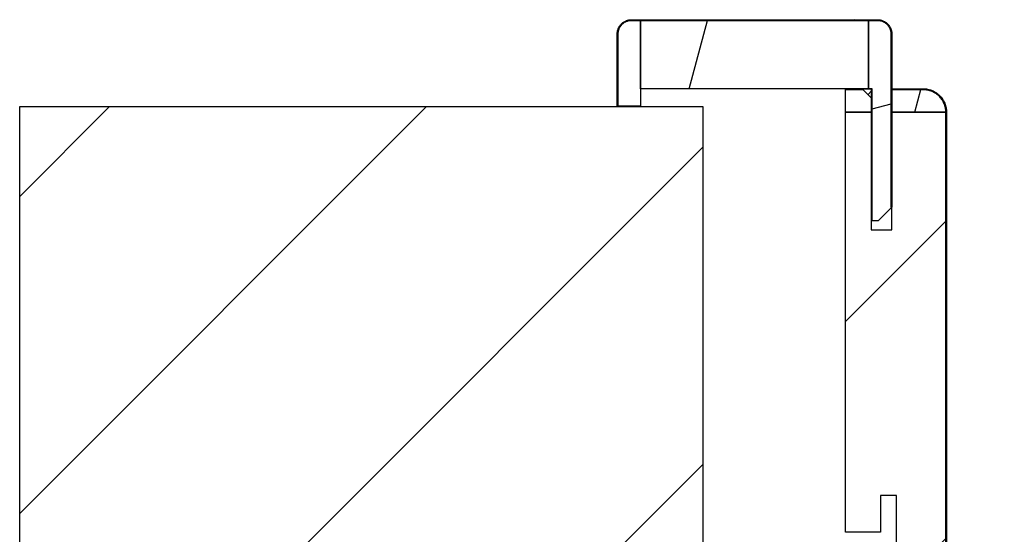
# Model space of a CAD drawing. Header units: millimetres. Extents: x -8500 to 4200, y 0 to 5940.
# Tile 108 of 256: x -5198 to -4982, y 792 to 904. Entities that reach past the tile are written whole.
import ezdxf

# ---------------------------------------------------------------- set-up
doc = ezdxf.new("R2010")
doc.units = ezdxf.units.MM
doc.layers.add('151', color=250, linetype='Continuous')
pattern_1 = [(45, (-8500, 0), (-34.7985, 34.7985), [])]
pattern_2 = [(74.9848, (-8500, 0), (-47.53224, 12.74975), [])]

msp = doc.modelspace()

# ---------------------------------------------------------------- hatches: boundary and pattern name
at = {"layer": '151', "linetype": 'Continuous', "lineweight": -3}
h = msp.add_hatch(dxfattribs=at)
h.set_pattern_fill('ANSI31', color=256, scale=1.5, angle=89.9544, style=0)
h.set_pattern_definition([(134.95437, (-8500, 0), (-3.3702767, -3.364913), [])])
edge = h.paths.add_edge_path(flags=0)
edge.add_line((-5010.09, 904.32), (-5064.09, 904.32))
edge.add_spline(control_points=[(-5064.09, 904.32), (-5064.19, 904.32), (-5064.28, 904.31), (-5064.48, 904.29), (-5064.67, 904.27), (-5064.86, 904.22), (-5064.98, 904.18), (-5065, 904.18), (-5065.05, 904.16), (-5065.07, 904.15), (-5065.14, 904.13), (-5065.19, 904.11), (-5065.33, 904.05), (-5065.5, 903.97), (-5065.67, 903.87), (-5065.79, 903.79), (-5065.85, 903.75), (-5065.91, 903.7), (-5065.95, 903.67), (-5065.97, 903.65), (-5066.07, 903.58), (-5066.21, 903.44), (-5066.41, 903.23), (-5066.52, 903.07), (-5066.59, 902.97), (-5066.61, 902.95), (-5066.63, 902.91), (-5066.65, 902.88), (-5066.68, 902.82), (-5066.71, 902.78), (-5066.78, 902.65), (-5066.86, 902.47), (-5066.93, 902.29), (-5066.97, 902.15), (-5066.98, 902.1), (-5067.01, 902), (-5067.02, 901.96), (-5067.05, 901.81), (-5067.08, 901.61), (-5067.09, 901.42), (-5067.09, 901.32)], knot_values=[0, 0, 0, 0, 0.0625, 0.0625, 0.125, 0.1875, 0.1875, 0.203125, 0.203125, 0.21875, 0.21875, 0.25, 0.25, 0.3125, 0.375, 0.375, 0.40625, 0.421875, 0.421875, 0.4375, 0.4375, 0.5, 0.5625, 0.625, 0.625, 0.640625, 0.640625, 0.65625, 0.65625, 0.6875, 0.6875, 0.75, 0.8125, 0.8125, 0.84375, 0.84375, 0.875, 0.875, 0.9375, 1, 1, 1, 1], degree=3, periodic=0)
edge.add_line((-5067.09, 901.32), (-5067.09, 885.47))
edge.add_line((-5067.09, 885.47), (-5067.24, 885.47))
edge.add_line((-5067.24, 885.47), (-5067.24, 901.32))
edge.add_spline(control_points=[(-5067.24, 901.32), (-5067.24, 901.42), (-5067.23, 901.63), (-5067.2, 901.83), (-5067.17, 901.99), (-5067.15, 902.04), (-5067.13, 902.14), (-5067.12, 902.19), (-5067.07, 902.34), (-5067, 902.53), (-5066.91, 902.71), (-5066.84, 902.85), (-5066.81, 902.9), (-5066.77, 902.96), (-5066.76, 902.98), (-5066.73, 903.03), (-5066.72, 903.05), (-5066.65, 903.16), (-5066.52, 903.32), (-5066.32, 903.55), (-5066.16, 903.69), (-5066.06, 903.77), (-5066.04, 903.79), (-5066, 903.82), (-5065.94, 903.87), (-5065.88, 903.91), (-5065.75, 904), (-5065.57, 904.1), (-5065.39, 904.19), (-5065.24, 904.25), (-5065.2, 904.27), (-5065.12, 904.29), (-5065.1, 904.3), (-5065.05, 904.32), (-5065.02, 904.33), (-5064.9, 904.36), (-5064.7, 904.41), (-5064.5, 904.44), (-5064.29, 904.46), (-5064.19, 904.47), (-5064.09, 904.47)], knot_values=[0, 0, 0, 0, 0.0625, 0.125, 0.125, 0.15625, 0.15625, 0.1875, 0.1875, 0.25, 0.3125, 0.3125, 0.34375, 0.34375, 0.359375, 0.359375, 0.375, 0.375, 0.4375, 0.5, 0.5625, 0.5625, 0.578125, 0.578125, 0.59375, 0.625, 0.625, 0.6875, 0.75, 0.75, 0.78125, 0.78125, 0.796875, 0.796875, 0.8125, 0.8125, 0.875, 0.9375, 0.9375, 1, 1, 1, 1], degree=3, periodic=0)
edge.add_line((-5064.09, 904.47), (-5010.09, 904.47))
edge.add_spline(control_points=[(-5010.09, 904.47), (-5009.98, 904.47), (-5009.78, 904.46), (-5009.57, 904.43), (-5009.42, 904.4), (-5009.37, 904.39), (-5009.27, 904.36), (-5009.22, 904.35), (-5009.07, 904.3), (-5008.88, 904.23), (-5008.69, 904.14), (-5008.56, 904.07), (-5008.51, 904.05), (-5008.44, 904.01), (-5008.42, 903.99), (-5008.38, 903.96), (-5008.36, 903.95), (-5008.25, 903.88), (-5008.08, 903.76), (-5007.86, 903.55), (-5007.72, 903.4), (-5007.63, 903.3), (-5007.62, 903.28), (-5007.59, 903.23), (-5007.54, 903.17), (-5007.49, 903.11), (-5007.41, 902.98), (-5007.3, 902.81), (-5007.22, 902.62), (-5007.16, 902.48), (-5007.14, 902.43), (-5007.11, 902.36), (-5007.1, 902.33), (-5007.09, 902.28), (-5007.08, 902.26), (-5007.04, 902.13), (-5006.99, 901.93), (-5006.96, 901.73), (-5006.94, 901.53), (-5006.94, 901.42), (-5006.94, 901.32)], knot_values=[0, 0, 0, 0, 0.0625, 0.125, 0.125, 0.15625, 0.15625, 0.1875, 0.1875, 0.25, 0.3125, 0.3125, 0.34375, 0.34375, 0.359375, 0.359375, 0.375, 0.375, 0.4375, 0.5, 0.5625, 0.5625, 0.578125, 0.578125, 0.59375, 0.625, 0.625, 0.6875, 0.75, 0.75, 0.78125, 0.78125, 0.796875, 0.796875, 0.8125, 0.8125, 0.875, 0.9375, 0.9375, 1, 1, 1, 1], degree=3, periodic=0)
edge.add_line((-5006.94, 901.32), (-5006.94, 863.32))
edge.add_line((-5006.94, 863.32), (-5007.09, 863.32))
edge.add_line((-5007.09, 863.32), (-5007.09, 901.32))
edge.add_spline(control_points=[(-5007.09, 901.32), (-5007.09, 901.42), (-5007.09, 901.52), (-5007.11, 901.71), (-5007.14, 901.9), (-5007.19, 902.09), (-5007.22, 902.21), (-5007.23, 902.24), (-5007.25, 902.28), (-5007.25, 902.31), (-5007.28, 902.38), (-5007.3, 902.42), (-5007.35, 902.56), (-5007.44, 902.73), (-5007.54, 902.9), (-5007.62, 903.02), (-5007.66, 903.08), (-5007.71, 903.14), (-5007.74, 903.18), (-5007.75, 903.2), (-5007.83, 903.3), (-5007.96, 903.44), (-5008.18, 903.64), (-5008.34, 903.76), (-5008.44, 903.83), (-5008.46, 903.84), (-5008.5, 903.87), (-5008.52, 903.88), (-5008.59, 903.92), (-5008.63, 903.94), (-5008.76, 904.01), (-5008.93, 904.09), (-5009.12, 904.16), (-5009.26, 904.2), (-5009.31, 904.22), (-5009.4, 904.24), (-5009.45, 904.25), (-5009.6, 904.28), (-5009.79, 904.31), (-5009.99, 904.32), (-5010.09, 904.32)], knot_values=[0, 0, 0, 0, 0.0625, 0.0625, 0.125, 0.1875, 0.1875, 0.203125, 0.203125, 0.21875, 0.21875, 0.25, 0.25, 0.3125, 0.375, 0.375, 0.40625, 0.421875, 0.421875, 0.4375, 0.4375, 0.5, 0.5625, 0.625, 0.625, 0.640625, 0.640625, 0.65625, 0.65625, 0.6875, 0.6875, 0.75, 0.8125, 0.8125, 0.84375, 0.84375, 0.875, 0.875, 0.9375, 1, 1, 1, 1], degree=3, periodic=0)
h = msp.add_hatch(dxfattribs=at)
h.set_pattern_fill('ANSI31', color=256, scale=15.5, angle=29.9848, style=0)
h.set_pattern_definition(pattern_2)
h.paths.add_polyline_path([(-5012.09, 889.32), (-5062.09, 889.32), (-5062.09, 904.32), (-5012.09, 904.32)], flags=0)
h = msp.add_hatch(dxfattribs=at)
h.set_pattern_fill('ANSI31', color=256, scale=15.5, angle=-29.9848, style=0)
h.set_pattern_definition([(15.0152, (-8500, 0), (-12.74975, 47.53224), [])])
edge = h.paths.add_edge_path(flags=0)
edge.add_line((-5012.09, 889.32), (-5012.09, 904.32))
edge.add_line((-5012.09, 904.32), (-5010.09, 904.32))
edge.add_spline(control_points=[(-5010.09, 904.32), (-5009.99, 904.32), (-5009.79, 904.31), (-5009.6, 904.28), (-5009.45, 904.25), (-5009.4, 904.24), (-5009.31, 904.22), (-5009.26, 904.2), (-5009.12, 904.16), (-5008.93, 904.09), (-5008.76, 904.01), (-5008.63, 903.94), (-5008.59, 903.92), (-5008.52, 903.88), (-5008.5, 903.87), (-5008.46, 903.84), (-5008.44, 903.83), (-5008.34, 903.76), (-5008.18, 903.64), (-5007.96, 903.44), (-5007.83, 903.3), (-5007.75, 903.2), (-5007.74, 903.18), (-5007.71, 903.14), (-5007.66, 903.08), (-5007.62, 903.02), (-5007.54, 902.9), (-5007.44, 902.73), (-5007.35, 902.56), (-5007.3, 902.42), (-5007.28, 902.38), (-5007.25, 902.31), (-5007.25, 902.28), (-5007.23, 902.24), (-5007.22, 902.21), (-5007.19, 902.09), (-5007.14, 901.9), (-5007.11, 901.71), (-5007.09, 901.52), (-5007.09, 901.42), (-5007.09, 901.32)], knot_values=[0, 0, 0, 0, 0.0625, 0.125, 0.125, 0.15625, 0.15625, 0.1875, 0.1875, 0.25, 0.3125, 0.3125, 0.34375, 0.34375, 0.359375, 0.359375, 0.375, 0.375, 0.4375, 0.5, 0.5625, 0.5625, 0.578125, 0.578125, 0.59375, 0.625, 0.625, 0.6875, 0.75, 0.75, 0.78125, 0.78125, 0.796875, 0.796875, 0.8125, 0.8125, 0.875, 0.9375, 0.9375, 1, 1, 1, 1], degree=3, periodic=0)
edge.add_line((-5007.09, 901.32), (-5007.09, 863.17))
edge.add_line((-5007.09, 863.17), (-5009.94, 860.32))
edge.add_line((-5009.94, 860.32), (-5011.24, 860.32))
edge.add_line((-5011.24, 860.32), (-5011.24, 889.32))
edge.add_line((-5011.24, 889.32), (-5012.09, 889.32))
h = msp.add_hatch(dxfattribs=at)
h.set_pattern_fill('ANSI31', color=256, scale=1.5, style=0)
h.set_pattern_definition([(45, (-8500, 0), (-3.367596, 3.367596), [])])
h.paths.add_polyline_path([(-4178.44, 889.32), (-4180.44, 887.32), (-4180.44, 889.32)], flags=0)
h.paths.add_polyline_path([(-5013.44, 889.32), (-5011.44, 889.32), (-5011.44, 887.32)], flags=0)
h = msp.add_hatch(dxfattribs=at)
h.set_pattern_fill('ANSI31', color=256, scale=1.5, angle=59.9696, style=0)
h.set_pattern_definition([(104.96958, (-8500, 0), (-4.6008755, -1.2301833), [])])
edge = h.paths.add_edge_path(flags=0)
edge.add_spline(control_points=[(-5000.09, 761.17), (-4999.92, 761.17), (-4999.59, 761.19), (-4999.27, 761.23), (-4999.03, 761.28), (-4998.95, 761.3), (-4998.79, 761.34), (-4998.71, 761.36), (-4998.47, 761.43), (-4998.17, 761.54), (-4997.87, 761.68), (-4997.66, 761.8), (-4997.58, 761.84), (-4997.48, 761.9), (-4997.44, 761.92), (-4997.37, 761.97), (-4997.34, 761.99), (-4997.17, 762.11), (-4996.91, 762.3), (-4996.67, 762.52), (-4996.43, 762.75), (-4996.32, 762.87), (-4996.19, 763.03), (-4996.17, 763.06), (-4996.12, 763.13), (-4996.09, 763.16), (-4996.02, 763.26), (-4995.97, 763.33), (-4995.84, 763.53), (-4995.67, 763.81), (-4995.53, 764.1), (-4995.44, 764.33), (-4995.41, 764.41), (-4995.36, 764.52), (-4995.35, 764.56), (-4995.33, 764.64), (-4995.31, 764.68), (-4995.25, 764.88), (-4995.17, 765.19), (-4995.13, 765.52), (-4995.1, 765.84), (-4995.09, 766), (-4995.09, 766.17)], knot_values=[0, 0, 0, 0, 0.0625, 0.125, 0.125, 0.15625, 0.15625, 0.1875, 0.1875, 0.25, 0.3125, 0.3125, 0.34375, 0.34375, 0.359375, 0.359375, 0.375, 0.375, 0.4375, 0.5, 0.5, 0.5625, 0.5625, 0.578125, 0.578125, 0.59375, 0.59375, 0.625, 0.625, 0.6875, 0.75, 0.75, 0.78125, 0.78125, 0.796875, 0.796875, 0.8125, 0.8125, 0.875, 0.9375, 0.9375, 1, 1, 1, 1], degree=3, periodic=0)
edge.add_line((-4995.09, 766.17), (-4995.09, 884.17))
edge.add_spline(control_points=[(-4995.09, 884.17), (-4995.09, 884.33), (-4995.1, 884.66), (-4995.15, 884.99), (-4995.2, 885.23), (-4995.22, 885.31), (-4995.26, 885.47), (-4995.28, 885.55), (-4995.35, 885.78), (-4995.46, 886.09), (-4995.6, 886.38), (-4995.72, 886.6), (-4995.76, 886.67), (-4995.82, 886.78), (-4995.84, 886.81), (-4995.89, 886.88), (-4995.91, 886.92), (-4996.02, 887.09), (-4996.22, 887.35), (-4996.44, 887.59), (-4996.67, 887.82), (-4996.79, 887.93), (-4996.95, 888.06), (-4996.98, 888.09), (-4997.05, 888.14), (-4997.08, 888.16), (-4997.18, 888.24), (-4997.24, 888.28), (-4997.45, 888.42), (-4997.73, 888.59), (-4998.02, 888.73), (-4998.25, 888.82), (-4998.33, 888.85), (-4998.44, 888.89), (-4998.48, 888.9), (-4998.56, 888.93), (-4998.6, 888.94), (-4998.79, 889), (-4999.11, 889.08), (-4999.43, 889.13), (-4999.76, 889.16), (-4999.92, 889.17), (-5000.09, 889.17)], knot_values=[0, 0, 0, 0, 0.0625, 0.125, 0.125, 0.15625, 0.15625, 0.1875, 0.1875, 0.25, 0.3125, 0.3125, 0.34375, 0.34375, 0.359375, 0.359375, 0.375, 0.375, 0.4375, 0.5, 0.5, 0.5625, 0.5625, 0.578125, 0.578125, 0.59375, 0.59375, 0.625, 0.625, 0.6875, 0.75, 0.75, 0.78125, 0.78125, 0.796875, 0.796875, 0.8125, 0.8125, 0.875, 0.9375, 0.9375, 1, 1, 1, 1], degree=3, periodic=0)
edge.add_line((-5000.09, 889.17), (-5006.94, 889.17))
edge.add_line((-5006.94, 889.17), (-5006.94, 889.32))
edge.add_line((-5006.94, 889.32), (-5000.09, 889.32))
edge.add_spline(control_points=[(-5000.09, 889.32), (-4999.92, 889.32), (-4999.75, 889.31), (-4999.41, 889.28), (-4999.08, 889.23), (-4998.76, 889.15), (-4998.55, 889.09), (-4998.51, 889.07), (-4998.43, 889.05), (-4998.39, 889.03), (-4998.27, 888.99), (-4998.19, 888.96), (-4997.96, 888.86), (-4997.66, 888.72), (-4997.37, 888.55), (-4997.16, 888.41), (-4997.09, 888.36), (-4996.99, 888.28), (-4996.95, 888.26), (-4996.89, 888.2), (-4996.85, 888.18), (-4996.69, 888.04), (-4996.57, 887.93), (-4996.33, 887.69), (-4996.1, 887.44), (-4995.9, 887.17), (-4995.78, 887), (-4995.76, 886.96), (-4995.72, 886.89), (-4995.69, 886.86), (-4995.63, 886.75), (-4995.59, 886.67), (-4995.47, 886.45), (-4995.32, 886.15), (-4995.21, 885.83), (-4995.14, 885.59), (-4995.11, 885.51), (-4995.07, 885.34), (-4995.05, 885.26), (-4995, 885.01), (-4994.95, 884.68), (-4994.94, 884.34), (-4994.94, 884.17)], knot_values=[0, 0, 0, 0, 0.0625, 0.0625, 0.125, 0.1875, 0.1875, 0.203125, 0.203125, 0.21875, 0.21875, 0.25, 0.25, 0.3125, 0.375, 0.375, 0.40625, 0.40625, 0.421875, 0.421875, 0.4375, 0.4375, 0.5, 0.5, 0.5625, 0.625, 0.625, 0.640625, 0.640625, 0.65625, 0.65625, 0.6875, 0.6875, 0.75, 0.8125, 0.8125, 0.84375, 0.84375, 0.875, 0.875, 0.9375, 1, 1, 1, 1], degree=3, periodic=0)
edge.add_line((-4994.94, 884.17), (-4994.94, 766.17))
edge.add_spline(control_points=[(-4994.94, 766.17), (-4994.94, 766), (-4994.95, 765.83), (-4994.98, 765.5), (-4995.03, 765.16), (-4995.11, 764.84), (-4995.17, 764.64), (-4995.18, 764.6), (-4995.21, 764.52), (-4995.22, 764.47), (-4995.27, 764.35), (-4995.3, 764.28), (-4995.39, 764.04), (-4995.54, 763.74), (-4995.71, 763.45), (-4995.85, 763.24), (-4995.9, 763.17), (-4995.97, 763.07), (-4996, 763.04), (-4996.05, 762.97), (-4996.08, 762.94), (-4996.21, 762.77), (-4996.33, 762.65), (-4996.56, 762.41), (-4996.81, 762.18), (-4997.08, 761.98), (-4997.26, 761.87), (-4997.29, 761.84), (-4997.36, 761.8), (-4997.4, 761.78), (-4997.51, 761.71), (-4997.58, 761.67), (-4997.81, 761.55), (-4998.11, 761.41), (-4998.42, 761.29), (-4998.67, 761.22), (-4998.75, 761.2), (-4998.91, 761.15), (-4998.99, 761.14), (-4999.24, 761.09), (-4999.58, 761.04), (-4999.92, 761.02), (-5000.09, 761.02)], knot_values=[0, 0, 0, 0, 0.0625, 0.0625, 0.125, 0.1875, 0.1875, 0.203125, 0.203125, 0.21875, 0.21875, 0.25, 0.25, 0.3125, 0.375, 0.375, 0.40625, 0.40625, 0.421875, 0.421875, 0.4375, 0.4375, 0.5, 0.5, 0.5625, 0.625, 0.625, 0.640625, 0.640625, 0.65625, 0.65625, 0.6875, 0.6875, 0.75, 0.8125, 0.8125, 0.84375, 0.84375, 0.875, 0.875, 0.9375, 1, 1, 1, 1], degree=3, periodic=0)
edge.add_line((-5000.09, 761.02), (-5005.94, 761.02))
edge.add_line((-5005.94, 761.02), (-5005.94, 761.17))
edge.add_line((-5005.94, 761.17), (-5000.09, 761.17))
h = msp.add_hatch(dxfattribs=at)
h.set_pattern_fill('ANSI31', color=256, scale=15.5, angle=29.9848, style=0)
h.set_pattern_definition(pattern_2)
edge = h.paths.add_edge_path(flags=0)
edge.add_line((-5006.94, 884.17), (-5006.94, 889.17))
edge.add_line((-5006.94, 889.17), (-5000.09, 889.17))
edge.add_spline(control_points=[(-5000.09, 889.17), (-4999.92, 889.17), (-4999.59, 889.15), (-4999.27, 889.1), (-4999.03, 889.06), (-4998.95, 889.04), (-4998.79, 889), (-4998.71, 888.98), (-4998.47, 888.9), (-4998.17, 888.79), (-4997.87, 888.65), (-4997.66, 888.54), (-4997.58, 888.5), (-4997.48, 888.43), (-4997.44, 888.41), (-4997.37, 888.37), (-4997.34, 888.35), (-4997.17, 888.23), (-4996.91, 888.04), (-4996.67, 887.82), (-4996.43, 887.59), (-4996.32, 887.47), (-4996.19, 887.31), (-4996.17, 887.28), (-4996.12, 887.21), (-4996.09, 887.18), (-4996.02, 887.08), (-4995.97, 887.01), (-4995.84, 886.81), (-4995.67, 886.53), (-4995.53, 886.23), (-4995.44, 886.01), (-4995.41, 885.93), (-4995.36, 885.81), (-4995.35, 885.77), (-4995.33, 885.7), (-4995.31, 885.66), (-4995.25, 885.46), (-4995.17, 885.14), (-4995.13, 884.82), (-4995.1, 884.5), (-4995.09, 884.33), (-4995.09, 884.17)], knot_values=[0, 0, 0, 0, 0.0625, 0.125, 0.125, 0.15625, 0.15625, 0.1875, 0.1875, 0.25, 0.3125, 0.3125, 0.34375, 0.34375, 0.359375, 0.359375, 0.375, 0.375, 0.4375, 0.5, 0.5, 0.5625, 0.5625, 0.578125, 0.578125, 0.59375, 0.59375, 0.625, 0.625, 0.6875, 0.75, 0.75, 0.78125, 0.78125, 0.796875, 0.796875, 0.8125, 0.8125, 0.875, 0.9375, 0.9375, 1, 1, 1, 1], degree=3, periodic=0)
edge.add_line((-4995.09, 884.17), (-5006.94, 884.17))
h = msp.add_hatch(dxfattribs=at)
h.set_pattern_fill('ANSI31', color=256, scale=15.5, style=0)
h.set_pattern_definition(pattern_1)
h.paths.add_polyline_path([(-4143.44, 697.02), (-4143.44, 885.42), (-3993.44, 885.42), (-3993.44, 697.02)], flags=0)
h.paths.add_polyline_path([(-5198.44, 697.02), (-5198.44, 885.42), (-5048.44, 885.42), (-5048.44, 697.02)], flags=0)
h = msp.add_hatch(dxfattribs=at)
h.set_pattern_fill('ANSI31', color=256, scale=15.5, style=0)
h.set_pattern_definition(pattern_1)
h.paths.add_polyline_path([(-5017.09, 792.02), (-5017.09, 884.17), (-5011.44, 884.17), (-5011.44, 858.32), (-5006.94, 858.32), (-5006.94, 884.17), (-4995.09, 884.17), (-4995.09, 766.17), (-5005.94, 766.17), (-5005.94, 800.02), (-5009.44, 800.02), (-5009.44, 792.02)], flags=0)

# ---------------------------------------------------------------- linework, layer by layer
for p, q in [((-5064.09, 904.47), (-5010.09, 904.47)), ((-5010.09, 904.32), (-5064.09, 904.32)), ((-5064.09, 904.32), (-5062.09, 904.32)), ((-5062.09, 904.32), (-5012.09, 904.32)), ((-5062.09, 889.32), (-5062.09, 904.32)), ((-5062.09, 904.32), (-5062.09, 885.47)), ((-5012.09, 904.32), (-5012.09, 889.32)), ((-5012.09, 904.32), (-5010.09, 904.32)), ((-5012.09, 889.32), (-5012.09, 904.32)), ((-5067.24, 885.47), (-5067.24, 901.32)), ((-5067.09, 901.32), (-5067.09, 885.47)), ((-5067.09, 885.47), (-5067.09, 901.32)), ((-5007.09, 901.32), (-5007.09, 863.17)), ((-5007.09, 863.32), (-5007.09, 901.32)), ((-5006.94, 901.32), (-5006.94, 863.32)), ((-5012.09, 889.32), (-5062.09, 889.32)), ((-5017.09, 889.17), (-5013.29, 889.17)), ((-5017.09, 884.17), (-5017.09, 889.17)), ((-5015.09, 889.32), (-5013.44, 889.32)), ((-5015.09, 889.17), (-5015.09, 889.32)), ((-5013.29, 889.17), (-5015.09, 889.17)), ((-5013.44, 889.32), (-5011.44, 889.32)), ((-5011.44, 887.32), (-5013.44, 889.32)), ((-5013.44, 889.32), (-5013.29, 889.17)), ((-5013.29, 889.17), (-5011.44, 887.32)), ((-5011.24, 889.32), (-5012.09, 889.32)), ((-5011.44, 889.32), (-5011.44, 887.32)), ((-5011.24, 860.32), (-5011.24, 889.32)), ((-5006.94, 889.32), (-5000.09, 889.32)), ((-5006.94, 889.17), (-5006.94, 889.32)), ((-5006.94, 884.17), (-5006.94, 889.17)), ((-5006.94, 889.17), (-5000.09, 889.17)), ((-5000.09, 889.17), (-5006.94, 889.17)), ((-5011.44, 887.32), (-5011.44, 884.17)), ((-5198.44, 885.42), (-5048.44, 885.42)), ((-5198.44, 697.02), (-5198.44, 885.42)), ((-5067.09, 885.47), (-5067.24, 885.47)), ((-5062.09, 885.47), (-5067.09, 885.47)), ((-5048.44, 885.42), (-5048.44, 697.02)), ((-5017.09, 792.02), (-5017.09, 884.17)), ((-5017.09, 884.17), (-5011.44, 884.17)), ((-5011.44, 884.17), (-5017.09, 884.17)), ((-5011.44, 884.17), (-5011.44, 858.32)), ((-4995.09, 884.17), (-5006.94, 884.17)), ((-5006.94, 884.17), (-4995.09, 884.17)), ((-5006.94, 858.32), (-5006.94, 884.17)), ((-4995.09, 766.17), (-4995.09, 884.17)), ((-4995.09, 884.17), (-4995.09, 766.17)), ((-4994.94, 884.17), (-4994.94, 766.17)), ((-5007.09, 863.17), (-5009.94, 860.32)), ((-5006.94, 863.32), (-5007.09, 863.32)), ((-5011.44, 858.32), (-5006.94, 858.32)), ((-5009.94, 860.32), (-5011.24, 860.32)), ((-5005.94, 800.02), (-5009.44, 800.02)), ((-5009.44, 800.02), (-5009.44, 792.02)), ((-5005.94, 766.17), (-5005.94, 800.02)), ((-5009.44, 792.02), (-5017.09, 792.02))]:
    msp.add_line(p, q, dxfattribs=at)
for points, knots in [([(-5067.24, 901.32), (-5067.24, 901.42), (-5067.23, 901.63), (-5067.2, 901.83), (-5067.17, 901.99), (-5067.15, 902.04), (-5067.13, 902.14), (-5067.12, 902.19), (-5067.07, 902.34), (-5067, 902.53), (-5066.91, 902.71), (-5066.84, 902.85), (-5066.81, 902.9), (-5066.77, 902.96), (-5066.76, 902.98), (-5066.73, 903.03), (-5066.72, 903.05), (-5066.65, 903.16), (-5066.52, 903.32), (-5066.32, 903.55), (-5066.16, 903.69), (-5066.06, 903.77), (-5066.04, 903.79), (-5066, 903.82), (-5065.94, 903.87), (-5065.88, 903.91), (-5065.75, 904), (-5065.57, 904.1), (-5065.39, 904.19), (-5065.24, 904.25), (-5065.2, 904.27), (-5065.12, 904.29), (-5065.1, 904.3), (-5065.05, 904.32), (-5065.02, 904.33), (-5064.9, 904.36), (-5064.7, 904.41), (-5064.5, 904.44), (-5064.29, 904.46), (-5064.19, 904.47), (-5064.09, 904.47)], [0, 0, 0, 0, 0.0625, 0.125, 0.125, 0.15625, 0.15625, 0.1875, 0.1875, 0.25, 0.3125, 0.3125, 0.34375, 0.34375, 0.359375, 0.359375, 0.375, 0.375, 0.4375, 0.5, 0.5625, 0.5625, 0.578125, 0.578125, 0.59375, 0.625, 0.625, 0.6875, 0.75, 0.75, 0.78125, 0.78125, 0.796875, 0.796875, 0.8125, 0.8125, 0.875, 0.9375, 0.9375, 1, 1, 1, 1]), ([(-5064.09, 904.32), (-5064.19, 904.32), (-5064.28, 904.31), (-5064.48, 904.29), (-5064.67, 904.27), (-5064.86, 904.22), (-5064.98, 904.18), (-5065, 904.18), (-5065.05, 904.16), (-5065.07, 904.15), (-5065.14, 904.13), (-5065.19, 904.11), (-5065.33, 904.05), (-5065.5, 903.97), (-5065.67, 903.87), (-5065.79, 903.79), (-5065.85, 903.75), (-5065.91, 903.7), (-5065.95, 903.67), (-5065.97, 903.65), (-5066.07, 903.58), (-5066.21, 903.44), (-5066.41, 903.23), (-5066.52, 903.07), (-5066.59, 902.97), (-5066.61, 902.95), (-5066.63, 902.91), (-5066.65, 902.88), (-5066.68, 902.82), (-5066.71, 902.78), (-5066.78, 902.65), (-5066.86, 902.47), (-5066.93, 902.29), (-5066.97, 902.15), (-5066.98, 902.1), (-5067.01, 902), (-5067.02, 901.96), (-5067.05, 901.81), (-5067.08, 901.61), (-5067.09, 901.42), (-5067.09, 901.32)], [0, 0, 0, 0, 0.0625, 0.0625, 0.125, 0.1875, 0.1875, 0.203125, 0.203125, 0.21875, 0.21875, 0.25, 0.25, 0.3125, 0.375, 0.375, 0.40625, 0.421875, 0.421875, 0.4375, 0.4375, 0.5, 0.5625, 0.625, 0.625, 0.640625, 0.640625, 0.65625, 0.65625, 0.6875, 0.6875, 0.75, 0.8125, 0.8125, 0.84375, 0.84375, 0.875, 0.875, 0.9375, 1, 1, 1, 1]), ([(-5067.09, 901.32), (-5067.09, 901.42), (-5067.08, 901.61), (-5067.05, 901.81), (-5067.02, 901.96), (-5067.01, 902), (-5066.98, 902.1), (-5066.97, 902.15), (-5066.93, 902.29), (-5066.86, 902.47), (-5066.78, 902.65), (-5066.71, 902.78), (-5066.68, 902.82), (-5066.65, 902.88), (-5066.63, 902.91), (-5066.61, 902.95), (-5066.59, 902.97), (-5066.52, 903.07), (-5066.41, 903.23), (-5066.21, 903.44), (-5066.07, 903.58), (-5065.97, 903.65), (-5065.95, 903.67), (-5065.91, 903.7), (-5065.85, 903.75), (-5065.79, 903.79), (-5065.67, 903.87), (-5065.5, 903.97), (-5065.33, 904.05), (-5065.19, 904.11), (-5065.14, 904.13), (-5065.07, 904.15), (-5065.05, 904.16), (-5065, 904.18), (-5064.98, 904.18), (-5064.86, 904.22), (-5064.67, 904.27), (-5064.48, 904.29), (-5064.28, 904.31), (-5064.19, 904.32), (-5064.09, 904.32)], [0, 0, 0, 0, 0.0625, 0.125, 0.125, 0.15625, 0.15625, 0.1875, 0.1875, 0.25, 0.3125, 0.3125, 0.34375, 0.34375, 0.359375, 0.359375, 0.375, 0.375, 0.4375, 0.5, 0.5625, 0.5625, 0.578125, 0.578125, 0.59375, 0.625, 0.625, 0.6875, 0.75, 0.75, 0.78125, 0.78125, 0.796875, 0.796875, 0.8125, 0.8125, 0.875, 0.9375, 0.9375, 1, 1, 1, 1]), ([(-5010.09, 904.47), (-5009.98, 904.47), (-5009.78, 904.46), (-5009.57, 904.43), (-5009.42, 904.4), (-5009.37, 904.39), (-5009.27, 904.36), (-5009.22, 904.35), (-5009.07, 904.3), (-5008.88, 904.23), (-5008.69, 904.14), (-5008.56, 904.07), (-5008.51, 904.05), (-5008.44, 904.01), (-5008.42, 903.99), (-5008.38, 903.96), (-5008.36, 903.95), (-5008.25, 903.88), (-5008.08, 903.76), (-5007.86, 903.55), (-5007.72, 903.4), (-5007.63, 903.3), (-5007.62, 903.28), (-5007.59, 903.23), (-5007.54, 903.17), (-5007.49, 903.11), (-5007.41, 902.98), (-5007.3, 902.81), (-5007.22, 902.62), (-5007.16, 902.48), (-5007.14, 902.43), (-5007.11, 902.36), (-5007.1, 902.33), (-5007.09, 902.28), (-5007.08, 902.26), (-5007.04, 902.13), (-5006.99, 901.93), (-5006.96, 901.73), (-5006.94, 901.53), (-5006.94, 901.42), (-5006.94, 901.32)], [0, 0, 0, 0, 0.0625, 0.125, 0.125, 0.15625, 0.15625, 0.1875, 0.1875, 0.25, 0.3125, 0.3125, 0.34375, 0.34375, 0.359375, 0.359375, 0.375, 0.375, 0.4375, 0.5, 0.5625, 0.5625, 0.578125, 0.578125, 0.59375, 0.625, 0.625, 0.6875, 0.75, 0.75, 0.78125, 0.78125, 0.796875, 0.796875, 0.8125, 0.8125, 0.875, 0.9375, 0.9375, 1, 1, 1, 1]), ([(-5010.09, 904.32), (-5009.99, 904.32), (-5009.79, 904.31), (-5009.6, 904.28), (-5009.45, 904.25), (-5009.4, 904.24), (-5009.31, 904.22), (-5009.26, 904.2), (-5009.12, 904.16), (-5008.93, 904.09), (-5008.76, 904.01), (-5008.63, 903.94), (-5008.59, 903.92), (-5008.52, 903.88), (-5008.5, 903.87), (-5008.46, 903.84), (-5008.44, 903.83), (-5008.34, 903.76), (-5008.18, 903.64), (-5007.96, 903.44), (-5007.83, 903.3), (-5007.75, 903.2), (-5007.74, 903.18), (-5007.71, 903.14), (-5007.66, 903.08), (-5007.62, 903.02), (-5007.54, 902.9), (-5007.44, 902.73), (-5007.35, 902.56), (-5007.3, 902.42), (-5007.28, 902.38), (-5007.25, 902.31), (-5007.25, 902.28), (-5007.23, 902.24), (-5007.22, 902.21), (-5007.19, 902.09), (-5007.14, 901.9), (-5007.11, 901.71), (-5007.09, 901.52), (-5007.09, 901.42), (-5007.09, 901.32)], [0, 0, 0, 0, 0.0625, 0.125, 0.125, 0.15625, 0.15625, 0.1875, 0.1875, 0.25, 0.3125, 0.3125, 0.34375, 0.34375, 0.359375, 0.359375, 0.375, 0.375, 0.4375, 0.5, 0.5625, 0.5625, 0.578125, 0.578125, 0.59375, 0.625, 0.625, 0.6875, 0.75, 0.75, 0.78125, 0.78125, 0.796875, 0.796875, 0.8125, 0.8125, 0.875, 0.9375, 0.9375, 1, 1, 1, 1]), ([(-5007.09, 901.32), (-5007.09, 901.42), (-5007.09, 901.52), (-5007.11, 901.71), (-5007.14, 901.9), (-5007.19, 902.09), (-5007.22, 902.21), (-5007.23, 902.24), (-5007.25, 902.28), (-5007.25, 902.31), (-5007.28, 902.38), (-5007.3, 902.42), (-5007.35, 902.56), (-5007.44, 902.73), (-5007.54, 902.9), (-5007.62, 903.02), (-5007.66, 903.08), (-5007.71, 903.14), (-5007.74, 903.18), (-5007.75, 903.2), (-5007.83, 903.3), (-5007.96, 903.44), (-5008.18, 903.64), (-5008.34, 903.76), (-5008.44, 903.83), (-5008.46, 903.84), (-5008.5, 903.87), (-5008.52, 903.88), (-5008.59, 903.92), (-5008.63, 903.94), (-5008.76, 904.01), (-5008.93, 904.09), (-5009.12, 904.16), (-5009.26, 904.2), (-5009.31, 904.22), (-5009.4, 904.24), (-5009.45, 904.25), (-5009.6, 904.28), (-5009.79, 904.31), (-5009.99, 904.32), (-5010.09, 904.32)], [0, 0, 0, 0, 0.0625, 0.0625, 0.125, 0.1875, 0.1875, 0.203125, 0.203125, 0.21875, 0.21875, 0.25, 0.25, 0.3125, 0.375, 0.375, 0.40625, 0.421875, 0.421875, 0.4375, 0.4375, 0.5, 0.5625, 0.625, 0.625, 0.640625, 0.640625, 0.65625, 0.65625, 0.6875, 0.6875, 0.75, 0.8125, 0.8125, 0.84375, 0.84375, 0.875, 0.875, 0.9375, 1, 1, 1, 1]), ([(-5000.09, 889.32), (-4999.92, 889.32), (-4999.75, 889.31), (-4999.41, 889.28), (-4999.08, 889.23), (-4998.76, 889.15), (-4998.55, 889.09), (-4998.51, 889.07), (-4998.43, 889.05), (-4998.39, 889.03), (-4998.27, 888.99), (-4998.19, 888.96), (-4997.96, 888.86), (-4997.66, 888.72), (-4997.37, 888.55), (-4997.16, 888.41), (-4997.09, 888.36), (-4996.99, 888.28), (-4996.95, 888.26), (-4996.89, 888.2), (-4996.85, 888.18), (-4996.69, 888.04), (-4996.57, 887.93), (-4996.33, 887.69), (-4996.1, 887.44), (-4995.9, 887.17), (-4995.78, 887), (-4995.76, 886.96), (-4995.72, 886.89), (-4995.69, 886.86), (-4995.63, 886.75), (-4995.59, 886.67), (-4995.47, 886.45), (-4995.32, 886.15), (-4995.21, 885.83), (-4995.14, 885.59), (-4995.11, 885.51), (-4995.07, 885.34), (-4995.05, 885.26), (-4995, 885.01), (-4994.95, 884.68), (-4994.94, 884.34), (-4994.94, 884.17)], [0, 0, 0, 0, 0.0625, 0.0625, 0.125, 0.1875, 0.1875, 0.203125, 0.203125, 0.21875, 0.21875, 0.25, 0.25, 0.3125, 0.375, 0.375, 0.40625, 0.40625, 0.421875, 0.421875, 0.4375, 0.4375, 0.5, 0.5, 0.5625, 0.625, 0.625, 0.640625, 0.640625, 0.65625, 0.65625, 0.6875, 0.6875, 0.75, 0.8125, 0.8125, 0.84375, 0.84375, 0.875, 0.875, 0.9375, 1, 1, 1, 1]), ([(-5000.09, 889.17), (-4999.92, 889.17), (-4999.59, 889.15), (-4999.27, 889.1), (-4999.03, 889.06), (-4998.95, 889.04), (-4998.79, 889), (-4998.71, 888.98), (-4998.47, 888.9), (-4998.17, 888.79), (-4997.87, 888.65), (-4997.66, 888.54), (-4997.58, 888.5), (-4997.48, 888.43), (-4997.44, 888.41), (-4997.37, 888.37), (-4997.34, 888.35), (-4997.17, 888.23), (-4996.91, 888.04), (-4996.67, 887.82), (-4996.43, 887.59), (-4996.32, 887.47), (-4996.19, 887.31), (-4996.17, 887.28), (-4996.12, 887.21), (-4996.09, 887.18), (-4996.02, 887.08), (-4995.97, 887.01), (-4995.84, 886.81), (-4995.67, 886.53), (-4995.53, 886.23), (-4995.44, 886.01), (-4995.41, 885.93), (-4995.36, 885.81), (-4995.35, 885.77), (-4995.33, 885.7), (-4995.31, 885.66), (-4995.25, 885.46), (-4995.17, 885.14), (-4995.13, 884.82), (-4995.1, 884.5), (-4995.09, 884.33), (-4995.09, 884.17)], [0, 0, 0, 0, 0.0625, 0.125, 0.125, 0.15625, 0.15625, 0.1875, 0.1875, 0.25, 0.3125, 0.3125, 0.34375, 0.34375, 0.359375, 0.359375, 0.375, 0.375, 0.4375, 0.5, 0.5, 0.5625, 0.5625, 0.578125, 0.578125, 0.59375, 0.59375, 0.625, 0.625, 0.6875, 0.75, 0.75, 0.78125, 0.78125, 0.796875, 0.796875, 0.8125, 0.8125, 0.875, 0.9375, 0.9375, 1, 1, 1, 1]), ([(-4995.09, 884.17), (-4995.09, 884.33), (-4995.1, 884.66), (-4995.15, 884.99), (-4995.2, 885.23), (-4995.22, 885.31), (-4995.26, 885.47), (-4995.28, 885.55), (-4995.35, 885.78), (-4995.46, 886.09), (-4995.6, 886.38), (-4995.72, 886.6), (-4995.76, 886.67), (-4995.82, 886.78), (-4995.84, 886.81), (-4995.89, 886.88), (-4995.91, 886.92), (-4996.02, 887.09), (-4996.22, 887.35), (-4996.44, 887.59), (-4996.67, 887.82), (-4996.79, 887.93), (-4996.95, 888.06), (-4996.98, 888.09), (-4997.05, 888.14), (-4997.08, 888.16), (-4997.18, 888.24), (-4997.24, 888.28), (-4997.45, 888.42), (-4997.73, 888.59), (-4998.02, 888.73), (-4998.25, 888.82), (-4998.33, 888.85), (-4998.44, 888.89), (-4998.48, 888.9), (-4998.56, 888.93), (-4998.6, 888.94), (-4998.79, 889), (-4999.11, 889.08), (-4999.43, 889.13), (-4999.76, 889.16), (-4999.92, 889.17), (-5000.09, 889.17)], [0, 0, 0, 0, 0.0625, 0.125, 0.125, 0.15625, 0.15625, 0.1875, 0.1875, 0.25, 0.3125, 0.3125, 0.34375, 0.34375, 0.359375, 0.359375, 0.375, 0.375, 0.4375, 0.5, 0.5, 0.5625, 0.5625, 0.578125, 0.578125, 0.59375, 0.59375, 0.625, 0.625, 0.6875, 0.75, 0.75, 0.78125, 0.78125, 0.796875, 0.796875, 0.8125, 0.8125, 0.875, 0.9375, 0.9375, 1, 1, 1, 1])]:
    msp.add_open_spline(points, degree=3, knots=knots, dxfattribs=at)

doc.saveas('drawing.dxf')
